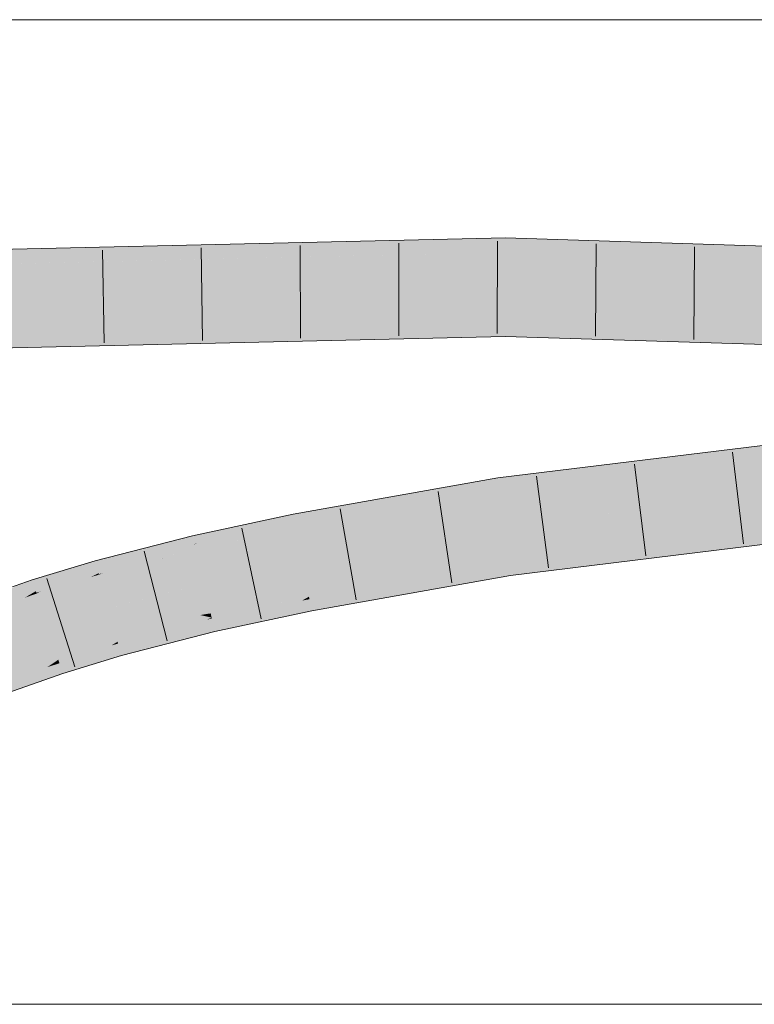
# Model space of a CAD drawing. Extents: x -620 to 3480, y 62 to 1112.
# Tile 201 of 256: x 174.73 to 176.59, y 800.02 to 802.52. Entities that reach past the tile are written whole.
import ezdxf

# ---------------------------------------------------------------- set-up
doc = ezdxf.new("R2010")
doc.units = 0
doc.layers.get('0').update_dxf_attribs({"lineweight": 13})
doc.layers.add('E_Detail_Linie_Text_Bem', color=7, linetype='Continuous', lineweight=13)
doc.layers.add('E_Leerrohr 32-A06GA2TS8I', color=7, linetype='Continuous', lineweight=9, true_color=0x00b300)
doc.layers.add('E_Leerrohr 32-Shading', color=7, linetype='Continuous', lineweight=9, true_color=0x00b300)

# ---------------------------------------------------------------- blocks, each defined once
blk = doc.blocks.new('Shading-A06GA2BD8I', base_point=(267.5466918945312, 773.5089721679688))
at = {"layer": 'E_Leerrohr 32-Shading', "color": 96, "true_color": 0x007b00}
for points in [[(172.6304168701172, 801.847900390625), (175.9599456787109, 801.9613037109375), (172.7026977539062, 801.8507080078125)], [(172.6304168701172, 801.847900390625), (175.2632293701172, 801.9086303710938), (175.9599456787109, 801.9613037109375), (175.9598541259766, 801.9314575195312)], [(172.7026977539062, 801.8507080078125), (175.9599456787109, 801.9613037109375), (174.8788757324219, 801.9364013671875)], [(175.9599456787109, 801.9613037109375), (175.9598388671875, 801.9246826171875), (179.0195922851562, 801.864501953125), (179.0178985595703, 801.827880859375)], [(172.5945129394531, 801.8470458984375), (172.7026977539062, 801.8507080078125), (173.3256072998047, 801.9005126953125), (174.8788757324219, 801.9364013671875)], [(175.2632293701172, 801.9086303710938), (175.9598388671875, 801.9246826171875), (175.9598541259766, 801.9314575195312)], [(174.1028442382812, 801.6846313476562), (175.9593048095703, 801.7479248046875), (172.6048278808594, 801.6705932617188)], [(175.9591979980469, 801.7113037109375), (175.9593048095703, 801.7479248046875), (175.2764129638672, 801.695556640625), (174.1028442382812, 801.6846313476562)], [(175.9593048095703, 801.7479248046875), (175.9591979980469, 801.7114868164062), (177.5789642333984, 801.6782836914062)], [(179.0095520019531, 801.64892578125), (179.0096740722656, 801.6513061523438), (177.5789642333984, 801.6782836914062), (175.9593048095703, 801.7479248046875)], [(178.2740478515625, 801.6640014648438), (175.9591979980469, 801.7114868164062), (177.1169891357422, 801.6746215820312), (175.9591979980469, 801.7113037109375)], [(174.1028442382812, 801.6846313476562), (172.6482849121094, 801.635009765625), (175.2764129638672, 801.695556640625)], [(177.4354095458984, 801.5355834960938), (175.9403839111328, 801.35205078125), (178.2801971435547, 801.6024780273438), (175.9452056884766, 801.3157348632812)], [(175.9684448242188, 801.1405029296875), (175.9732666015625, 801.1041870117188), (178.2953338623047, 801.4263916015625), (178.2984619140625, 801.389892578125)], [(175.4252777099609, 801.2411499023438), (175.9403839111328, 801.35205078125), (175.7611389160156, 801.3202514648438)], [(175.4252777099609, 801.2411499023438), (175.4273376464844, 801.230224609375), (175.9403839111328, 801.35205078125), (175.6986999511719, 801.2916259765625)], [(175.9411163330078, 801.346435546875), (175.9403839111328, 801.35205078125), (175.6986999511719, 801.2916259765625)], [(175.9452056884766, 801.3157348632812), (175.9411163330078, 801.346435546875), (175.4285125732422, 801.22412109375), (175.6986999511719, 801.2916259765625)], [(175.7611389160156, 801.3202514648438), (175.5042724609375, 801.2747192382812), (175.4252777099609, 801.2411499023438), (175.4227142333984, 801.254638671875)], [(175.4273376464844, 801.230224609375), (175.4285125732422, 801.22412109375), (175.6986999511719, 801.2916259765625)], [(175.35546875, 801.23583984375), (175.4216766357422, 801.2600708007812), (175.1672515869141, 801.1974487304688), (175.2699432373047, 801.2274169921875)], [(175.4252777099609, 801.2411499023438), (175.4227142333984, 801.254638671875), (175.2171173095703, 801.1851806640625), (175.35546875, 801.23583984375)], [(175.4227142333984, 801.254638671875), (175.4216766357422, 801.2600708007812), (175.35546875, 801.23583984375)], [(175.5042724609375, 801.2747192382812), (175.4216766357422, 801.2600708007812), (175.4227142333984, 801.254638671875)], [(175.2699432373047, 801.2274169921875), (175.1654815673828, 801.2049560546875), (175.1672515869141, 801.1974487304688)], [(175.35546875, 801.23583984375), (175.1672515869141, 801.1974487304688), (175.17041015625, 801.1840209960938)], [(175.35546875, 801.23583984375), (175.1787414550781, 801.1864013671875), (175.1729431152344, 801.1732788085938), (175.1706390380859, 801.1830444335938)], [(175.35546875, 801.23583984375), (175.1729431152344, 801.1732788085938), (175.2171173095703, 801.1851806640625)], [(175.3807830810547, 801.2291870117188), (175.2171173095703, 801.1851806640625), (175.3241119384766, 801.2081298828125)], [(175.2827301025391, 801.1927490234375), (175.4285125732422, 801.22412109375), (175.4273376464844, 801.230224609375)], [(175.4273376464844, 801.230224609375), (175.3241119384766, 801.2081298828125), (175.2828979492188, 801.1927490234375)], [(175.4252777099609, 801.2411499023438), (175.3807830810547, 801.2291870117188), (175.4273376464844, 801.230224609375), (175.3241119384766, 801.2081298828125)], [(175.0204925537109, 801.154052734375), (175.0725708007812, 801.166259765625), (175.0833435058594, 801.1838989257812), (175.1654815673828, 801.2049560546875)], [(175.1672515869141, 801.1974487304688), (175.1654815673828, 801.2049560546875), (175.0725708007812, 801.166259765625)], [(175.3241119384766, 801.2081298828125), (175.2171173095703, 801.1851806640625), (175.2827301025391, 801.1927490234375), (175.1738739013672, 801.1693115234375)], [(175.3241119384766, 801.2081298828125), (175.2827301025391, 801.1927490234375), (175.2828979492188, 801.1927490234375)], [(175.0557403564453, 801.1767578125), (174.9190368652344, 801.1417236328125), (174.9220123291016, 801.1309204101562)], [(174.9220123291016, 801.1309204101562), (175.0204925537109, 801.154052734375), (175.0557403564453, 801.1767578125), (175.0833435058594, 801.1838989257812)], [(175.17041015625, 801.1840209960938), (175.1672515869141, 801.1974487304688), (174.9400939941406, 801.1111450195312), (175.0725708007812, 801.166259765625)], [(175.17041015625, 801.1840209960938), (174.9400939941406, 801.1111450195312), (175.1706390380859, 801.1830444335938), (175.1072235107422, 801.1557006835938)], [(175.1072235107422, 801.1557006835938), (175.1729431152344, 801.1732788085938), (175.1706390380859, 801.1830444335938)], [(175.1787414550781, 801.1864013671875), (175.17041015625, 801.1840209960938), (175.1706390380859, 801.1830444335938)], [(175.1729431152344, 801.1732788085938), (175.1738739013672, 801.1693115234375), (175.2171173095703, 801.1851806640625)], [(174.9255828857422, 801.1178588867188), (174.9867553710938, 801.1380004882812), (174.9220123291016, 801.1309204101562), (175.0204925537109, 801.154052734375)], [(175.0725708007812, 801.166259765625), (174.9867553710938, 801.1380004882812), (174.9284515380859, 801.107421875), (174.9277496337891, 801.1099853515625)], [(175.0725708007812, 801.166259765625), (174.9284515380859, 801.107421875), (174.9400939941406, 801.1111450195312)], [(175.1072235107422, 801.1557006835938), (174.9400939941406, 801.1111450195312), (175.0868835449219, 801.14697265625), (174.9287414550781, 801.1063842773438)], [(174.9867553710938, 801.1380004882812), (175.0725708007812, 801.166259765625), (175.0204925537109, 801.154052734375)], [(175.0868835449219, 801.14697265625), (175.1738739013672, 801.1693115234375), (175.1729431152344, 801.1732788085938)], [(175.1072235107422, 801.1557006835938), (175.0868835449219, 801.14697265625), (175.0870666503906, 801.1470336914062)], [(175.1729431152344, 801.1732788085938), (175.1072235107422, 801.1557006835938), (175.0870666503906, 801.1470336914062)], [(174.7619476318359, 801.0841674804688), (174.8312835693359, 801.0991821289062), (174.8631286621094, 801.124755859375), (174.8946685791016, 801.1343383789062)], [(174.9255828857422, 801.1178588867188), (174.9220123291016, 801.1309204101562), (174.7805023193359, 801.0640869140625), (174.8507232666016, 801.1033935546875)], [(174.8312835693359, 801.0991821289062), (174.8507232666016, 801.1033935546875), (174.8946685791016, 801.1343383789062), (174.9190368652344, 801.1417236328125)], [(174.9220123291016, 801.1309204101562), (174.9190368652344, 801.1417236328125), (174.8507232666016, 801.1033935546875)], [(174.9867553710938, 801.1380004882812), (174.9255828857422, 801.1178588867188), (174.9277496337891, 801.1099853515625)], [(175.7294616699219, 801.076416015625), (175.9684448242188, 801.1405029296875), (175.4637908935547, 801.0382690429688), (175.4614868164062, 801.0504150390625)], [(175.9723205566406, 801.1112670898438), (175.9684448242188, 801.1405029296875), (175.7294616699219, 801.076416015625)], [(174.8631286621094, 801.124755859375), (174.7590026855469, 801.0932006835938), (174.7619476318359, 801.0841674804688)], [(174.8507232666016, 801.1033935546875), (174.8118286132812, 801.0884399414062), (174.7698059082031, 801.0601196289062), (174.7684020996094, 801.0643920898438)], [(174.8507232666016, 801.1033935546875), (174.7698059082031, 801.0601196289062), (174.7805023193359, 801.0640869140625)], [(174.9143981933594, 801.1033325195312), (174.7805023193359, 801.0640869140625), (174.9078521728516, 801.1000366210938), (174.7703704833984, 801.058349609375)], [(174.9255828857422, 801.1178588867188), (174.7805023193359, 801.0640869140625), (174.9277496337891, 801.1099853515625), (174.9143981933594, 801.1033325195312)], [(174.8118286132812, 801.0884399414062), (174.8507232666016, 801.1033935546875), (174.8312835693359, 801.0991821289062)], [(174.9078521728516, 801.1000366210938), (174.9287414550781, 801.1063842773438), (174.9284515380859, 801.107421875)], [(174.9143981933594, 801.1033325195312), (174.9078521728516, 801.1000366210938), (174.9080505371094, 801.1001586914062)], [(174.9284515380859, 801.107421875), (174.9143981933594, 801.1033325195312), (174.9080505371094, 801.1001586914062)], [(174.9143981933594, 801.1033325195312), (174.9284515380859, 801.107421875), (174.9277496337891, 801.1099853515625)], [(174.9284515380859, 801.107421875), (174.9287414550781, 801.1063842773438), (174.9400939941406, 801.1111450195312)], [(175.8171691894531, 801.0764770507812), (175.9732666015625, 801.1041870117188), (175.7294616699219, 801.076416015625), (175.9723205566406, 801.1112670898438)], [(174.7662811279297, 801.0708618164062), (174.7619476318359, 801.0841674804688), (174.6312713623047, 801.0128784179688), (174.7023620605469, 801.0576171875)], [(174.6732177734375, 801.0494384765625), (174.7023620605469, 801.0576171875), (174.7192840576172, 801.0792236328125), (174.7590026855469, 801.0932006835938)], [(174.7619476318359, 801.0841674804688), (174.7590026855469, 801.0932006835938), (174.7023620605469, 801.0576171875)], [(174.7662811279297, 801.0708618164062), (174.8118286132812, 801.0884399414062), (174.7619476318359, 801.0841674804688), (174.8312835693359, 801.0991821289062)], [(174.8118286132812, 801.0884399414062), (174.7662811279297, 801.0708618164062), (174.7684020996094, 801.0643920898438)], [(175.4654235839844, 801.0297241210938), (175.6436309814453, 801.0534057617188), (175.4637908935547, 801.0382690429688), (175.7294616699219, 801.076416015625)], [(175.6436309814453, 801.0534057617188), (175.5574645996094, 801.0303344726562), (175.8171691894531, 801.0764770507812)], [(175.8171691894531, 801.0764770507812), (175.7294616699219, 801.076416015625), (175.6436309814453, 801.0534057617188)], [(174.748779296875, 801.0529174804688), (174.6312713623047, 801.0128784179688), (174.7393951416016, 801.0474853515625), (174.6190338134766, 801.0051879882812)], [(174.7662811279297, 801.0708618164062), (174.6312713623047, 801.0128784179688), (174.7684020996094, 801.0643920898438), (174.748779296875, 801.0529174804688)], [(174.7393951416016, 801.0474853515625), (174.7703704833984, 801.058349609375), (174.7698059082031, 801.0601196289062)], [(174.748779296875, 801.0529174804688), (174.7393951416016, 801.0474853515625), (174.7396087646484, 801.047607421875)], [(174.7698059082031, 801.0601196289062), (174.748779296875, 801.0529174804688), (174.7396087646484, 801.047607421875)], [(174.748779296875, 801.0529174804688), (174.7698059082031, 801.0601196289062), (174.7684020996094, 801.0643920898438)], [(174.7698059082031, 801.0601196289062), (174.7703704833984, 801.058349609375), (174.7805023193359, 801.0640869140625)], [(175.4439392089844, 801.0403442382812), (175.4614868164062, 801.0504150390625), (175.2149200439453, 800.9951171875), (175.2144165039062, 800.9972534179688)], [(175.4627075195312, 801.0440063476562), (175.4614868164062, 801.0504150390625), (175.4439392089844, 801.0403442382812)], [(175.5574645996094, 801.0303344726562), (175.6436309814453, 801.0534057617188), (175.4673919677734, 801.0193481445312), (175.4654235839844, 801.0297241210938)], [(175.2157440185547, 800.9915771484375), (175.4290466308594, 801.03173828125), (175.2149200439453, 800.9951171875), (175.4439392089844, 801.0403442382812)], [(175.2171173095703, 800.9857177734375), (175.4078521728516, 801.01953125), (175.2157440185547, 800.9915771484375), (175.4290466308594, 801.03173828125)], [(175.3832244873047, 801.00537109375), (175.4673919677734, 801.0193481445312), (175.4078521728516, 801.01953125), (175.4654235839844, 801.0297241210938)], [(175.4078521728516, 801.01953125), (175.4654235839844, 801.0297241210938), (175.4290466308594, 801.03173828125), (175.4637908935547, 801.0382690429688)], [(175.4290466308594, 801.03173828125), (175.4637908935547, 801.0382690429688), (175.4439392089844, 801.0403442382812), (175.4627075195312, 801.0440063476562)], [(175.4673919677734, 801.0193481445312), (175.4683227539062, 801.0144653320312), (175.5574645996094, 801.0303344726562)], [(175.2189178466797, 800.9780883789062), (175.3832244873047, 801.00537109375), (175.2171173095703, 800.9857177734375), (175.4078521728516, 801.01953125)], [(175.357666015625, 800.9906616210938), (175.3832244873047, 801.00537109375), (175.2209625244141, 800.9694213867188), (175.2189178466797, 800.9780883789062)], [(175.4683227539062, 801.0144653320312), (175.4673919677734, 801.0193481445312), (175.357666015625, 800.9906616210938), (175.3832244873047, 801.00537109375)], [(175.2023162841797, 800.9920043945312), (175.2144165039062, 800.9972534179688), (174.9755859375, 800.9359130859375)], [(174.9759521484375, 800.9345703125), (175.1841583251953, 800.9840698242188), (174.9755859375, 800.9359130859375), (175.2023162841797, 800.9920043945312)], [(174.9768524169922, 800.9313354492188), (175.1563720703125, 800.9719848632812), (174.9759521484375, 800.9345703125), (175.1841583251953, 800.9840698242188)], [(175.0887451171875, 800.9425659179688), (175.2209625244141, 800.9694213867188), (175.1231384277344, 800.95751953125), (175.2189178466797, 800.9780883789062)], [(175.1231384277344, 800.95751953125), (175.2189178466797, 800.9780883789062), (175.1563720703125, 800.9719848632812), (175.2171173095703, 800.9857177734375)], [(175.1563720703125, 800.9719848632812), (175.2171173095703, 800.9857177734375), (175.1841583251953, 800.9840698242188), (175.2157440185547, 800.9915771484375)], [(175.1841583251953, 800.9840698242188), (175.2157440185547, 800.9915771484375), (175.2023162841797, 800.9920043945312), (175.2149200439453, 800.9951171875)], [(175.2149200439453, 800.9951171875), (175.2144165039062, 800.9972534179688), (175.2023162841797, 800.9920043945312)], [(175.2209625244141, 800.9694213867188), (175.2228088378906, 800.9616088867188), (175.357666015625, 800.9906616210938)], [(174.9782104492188, 800.9263916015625), (175.1231384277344, 800.95751953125), (174.9768524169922, 800.9313354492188), (175.1563720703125, 800.9719848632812)], [(174.9798583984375, 800.92041015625), (175.0887451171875, 800.9425659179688), (174.9782104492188, 800.9263916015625), (175.1231384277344, 800.95751953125)], [(175.1720886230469, 800.9486083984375), (175.2228088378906, 800.9616088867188), (175.0887451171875, 800.9425659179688), (175.2209625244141, 800.9694213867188)], [(174.9708251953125, 800.93310546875), (174.9755859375, 800.9359130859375), (174.8252563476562, 800.8903198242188)], [(174.8257751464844, 800.8887939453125), (174.9601135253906, 800.9266357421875), (174.8252563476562, 800.8903198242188), (174.9708251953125, 800.93310546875)], [(174.8268280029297, 800.8855590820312), (174.9447021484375, 800.9173583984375), (174.8257751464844, 800.8887939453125), (174.9601135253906, 800.9266357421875)], [(174.9271697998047, 800.9067993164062), (174.9798583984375, 800.92041015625), (174.9447021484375, 800.9173583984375), (174.9782104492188, 800.9263916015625)], [(174.9447021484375, 800.9173583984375), (174.9782104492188, 800.9263916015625), (174.9601135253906, 800.9266357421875), (174.9768524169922, 800.9313354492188)], [(174.9601135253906, 800.9266357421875), (174.9768524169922, 800.9313354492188), (174.9708251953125, 800.93310546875), (174.9759521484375, 800.9345703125)], [(174.9759521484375, 800.9345703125), (174.9755859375, 800.9359130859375), (174.9708251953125, 800.93310546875)], [(174.9820709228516, 800.912353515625), (175.0484161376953, 800.9249877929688), (174.9798583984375, 800.92041015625), (175.0887451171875, 800.9425659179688)], [(175.0484161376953, 800.9249877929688), (175.0027008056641, 800.9050903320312), (175.1720886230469, 800.9486083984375)], [(175.1720886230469, 800.9486083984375), (175.0887451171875, 800.9425659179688), (175.0484161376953, 800.9249877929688)], [(174.8282165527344, 800.8812866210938), (174.9271697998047, 800.9067993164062), (174.8268280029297, 800.8855590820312), (174.9447021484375, 800.9173583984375)], [(174.8302154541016, 800.8751831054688), (174.9050140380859, 800.8934936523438), (174.8282165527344, 800.8812866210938), (174.9271697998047, 800.9067993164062)], [(174.9852905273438, 800.900634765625), (174.9849243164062, 800.9019775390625), (174.8473358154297, 800.8587646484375), (174.8783111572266, 800.87744140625)], [(174.8783111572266, 800.87744140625), (174.9849243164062, 800.9019775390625), (174.9050140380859, 800.8934936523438), (174.9820709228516, 800.912353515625)], [(174.9050140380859, 800.8934936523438), (174.9820709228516, 800.912353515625), (174.9271697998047, 800.9067993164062), (174.9798583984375, 800.92041015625)], [(175.0027008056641, 800.9050903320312), (175.0484161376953, 800.9249877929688), (174.9849243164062, 800.9019775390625), (174.9820709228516, 800.912353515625)], [(174.9849243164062, 800.9019775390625), (174.9852905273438, 800.900634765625), (175.0027008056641, 800.9050903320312)], [(174.8200988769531, 800.8868408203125), (174.8252563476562, 800.8903198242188), (174.6819000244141, 800.8399658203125)], [(174.6824951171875, 800.8384399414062), (174.8102111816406, 800.880126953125), (174.6819000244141, 800.8399658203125), (174.8200988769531, 800.8868408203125)], [(174.6834869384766, 800.8358154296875), (174.7978057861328, 800.8717041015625), (174.6824951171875, 800.8384399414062), (174.8102111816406, 800.880126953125)], [(174.7602233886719, 800.8462524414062), (174.8329010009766, 800.866943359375), (174.7811584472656, 800.8604736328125), (174.8302154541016, 800.8751831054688)], [(174.7811584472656, 800.8604736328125), (174.8302154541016, 800.8751831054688), (174.7978057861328, 800.8717041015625), (174.8282165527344, 800.8812866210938)], [(174.7978057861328, 800.8717041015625), (174.8282165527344, 800.8812866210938), (174.8102111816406, 800.880126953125), (174.8268280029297, 800.8855590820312)], [(174.8102111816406, 800.880126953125), (174.8268280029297, 800.8855590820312), (174.8200988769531, 800.8868408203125), (174.8257751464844, 800.8887939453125)], [(174.8257751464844, 800.8887939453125), (174.8252563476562, 800.8903198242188), (174.8200988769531, 800.8868408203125)], [(174.8329010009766, 800.866943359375), (174.8783111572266, 800.87744140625), (174.8302154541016, 800.8751831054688), (174.9050140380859, 800.8934936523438)], [(174.8473358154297, 800.8587646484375), (174.8783111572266, 800.87744140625), (174.8363494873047, 800.8564453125), (174.8329010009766, 800.866943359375)], [(174.6850891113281, 800.8316040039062), (174.7811584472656, 800.8604736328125), (174.6834869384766, 800.8358154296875), (174.7978057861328, 800.8717041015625)], [(174.6874084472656, 800.8255004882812), (174.7602233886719, 800.8462524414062), (174.6850891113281, 800.8316040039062), (174.7811584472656, 800.8604736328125)], [(174.8366394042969, 800.8555297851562), (174.8363494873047, 800.8564453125), (174.7064819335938, 800.809814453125), (174.7351837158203, 800.8292846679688)], [(174.7351837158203, 800.8292846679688), (174.8363494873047, 800.8564453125), (174.7602233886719, 800.8462524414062), (174.8329010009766, 800.866943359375)], [(174.8363494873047, 800.8564453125), (174.8366394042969, 800.8555297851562), (174.8473358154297, 800.8587646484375)], [(174.6905364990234, 800.8173217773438), (174.7351837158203, 800.8292846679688), (174.6874084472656, 800.8255004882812), (174.7602233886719, 800.8462524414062)], [(174.7064819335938, 800.809814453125), (174.7351837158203, 800.8292846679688), (174.6945190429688, 800.8068237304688), (174.6905364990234, 800.8173217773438)]]:
    blk.add_solid(points, dxfattribs=at)
at = {"layer": 'E_Leerrohr 32-Shading', "color": 94, "true_color": 0x00ac00}
for points in [[(172.5945129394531, 801.8470458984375), (172.5996704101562, 801.7588500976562), (175.9598388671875, 801.9246826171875), (175.9595642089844, 801.8363037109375)], [(175.9598388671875, 801.9246826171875), (175.9595642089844, 801.8363037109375), (179.0178985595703, 801.827880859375), (179.0137786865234, 801.7396240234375)], [(172.5996704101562, 801.7588500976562), (172.6048278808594, 801.6705932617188), (175.9595642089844, 801.8363037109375), (175.9593048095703, 801.7479248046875)], [(176.619140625, 801.8154296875), (175.9595642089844, 801.8363037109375), (179.0096740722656, 801.6513061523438), (175.9593048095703, 801.7479248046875)], [(175.9452056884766, 801.3157348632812), (175.9568328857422, 801.2280883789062), (178.2801971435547, 801.6024780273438), (178.2877655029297, 801.514404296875)], [(177.3511657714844, 801.3993530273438), (175.9568328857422, 801.2280883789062), (178.2953338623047, 801.4263916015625), (175.9684448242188, 801.1405029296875)], [(175.4285125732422, 801.22412109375), (175.4449920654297, 801.1372680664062), (175.9452056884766, 801.3157348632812), (175.9568328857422, 801.2280883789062)], [(175.9568328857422, 801.2280883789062), (175.4449920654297, 801.1372680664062), (175.9684448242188, 801.1405029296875), (175.4552612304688, 801.0831909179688)], [(175.1738739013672, 801.1693115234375), (175.1941375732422, 801.083251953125), (175.4285125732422, 801.22412109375), (175.4449920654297, 801.1372680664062)], [(174.9287414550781, 801.1063842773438), (174.9521636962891, 801.0211791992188), (175.1738739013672, 801.1693115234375), (175.1941375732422, 801.083251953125)], [(175.4449920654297, 801.1372680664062), (175.1941375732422, 801.083251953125), (175.4552612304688, 801.0831909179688), (175.2004089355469, 801.056640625)], [(175.4552612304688, 801.0831909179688), (175.4614868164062, 801.0504150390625), (175.9684448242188, 801.1405029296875)], [(174.7703704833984, 801.058349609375), (174.7978210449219, 800.974365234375), (174.9287414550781, 801.1063842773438), (174.9521636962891, 801.0211791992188)], [(175.1941375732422, 801.083251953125), (175.0248413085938, 801.039794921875), (175.2004089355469, 801.056640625)], [(175.4552612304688, 801.0831909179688), (175.2004089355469, 801.056640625), (175.4611206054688, 801.0503540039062), (175.2118835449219, 801.0079956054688)], [(175.4552612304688, 801.0831909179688), (175.4611206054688, 801.0503540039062), (175.4614868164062, 801.0504150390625)], [(174.6190338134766, 801.0051879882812), (174.6504669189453, 800.922607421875), (174.7703704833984, 801.058349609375), (174.7978210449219, 800.974365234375)], [(175.2004089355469, 801.056640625), (175.0248413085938, 801.039794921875), (175.2118835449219, 801.0079956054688), (175.185546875, 801.0037231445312)], [(175.2118835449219, 801.0079956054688), (175.2144165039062, 800.9972534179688), (175.4611206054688, 801.0503540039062)], [(175.185546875, 801.0037231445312), (175.0248413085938, 801.039794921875), (174.9666748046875, 800.9683227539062), (174.9521636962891, 801.0211791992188)], [(174.9521636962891, 801.0211791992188), (174.7978210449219, 800.974365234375), (174.9666748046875, 800.9683227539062), (174.8077087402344, 800.944091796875)], [(175.2144165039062, 800.9972534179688), (175.185546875, 801.0037231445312), (174.9724884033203, 800.9472045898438), (174.9666748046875, 800.9683227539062)], [(175.185546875, 801.0037231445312), (175.2144165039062, 800.9972534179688), (175.2118835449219, 801.0079956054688)], [(174.9755859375, 800.9359130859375), (175.2144165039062, 800.9972534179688), (174.9724884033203, 800.9472045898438)], [(174.6504669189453, 800.922607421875), (174.6819000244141, 800.8399658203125), (174.7978210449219, 800.974365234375), (174.8252563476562, 800.8903198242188)], [(174.8077087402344, 800.944091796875), (174.8252563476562, 800.8903198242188), (174.9666748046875, 800.9683227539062), (174.9755859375, 800.9359130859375)]]:
    blk.add_solid(points, dxfattribs=at)
blk = doc.blocks.new('Referenz-A06GA2TU8I')
at = {"layer": 'E_Detail_Linie_Text_Bem', "linetype": 'Continuous', "ltscale": 0.13}
for p, q in [((153.7313418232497, 802.5153769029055), (187.8313418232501, 802.5153769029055)), ((187.8313418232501, 800.0153769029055), (159.8313418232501, 800.0153769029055))]:
    blk.add_line(p, q, dxfattribs=at)
at = {"layer": 'E_Leerrohr 32-A06GA2TS8I', "linetype": 'Continuous', "ltscale": 0.13}
for p, q in [((172.592378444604, 801.8836108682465), (175.9599432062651, 801.9613191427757)), ((175.9390273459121, 801.7183534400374), (175.9396445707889, 801.9533526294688)), ((175.9599432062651, 801.9613191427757), (179.0195983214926, 801.8644732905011)), ((174.9414378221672, 801.6953085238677), (174.9377658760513, 801.9302798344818)), ((175.1908350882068, 801.7010660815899), (175.188235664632, 801.9360517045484)), ((175.4402324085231, 801.7068260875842), (175.4387053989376, 801.9418211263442)), ((175.6896298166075, 801.7125885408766), (175.6891750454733, 801.9475881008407)), ((176.1884787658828, 801.7115502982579), (176.1899521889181, 801.9465456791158)), ((176.4379348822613, 801.7036414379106), (176.4402455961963, 801.938630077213)), ((172.6069593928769, 801.6340364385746), (175.9591942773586, 801.7113202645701)), ((175.9591942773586, 801.7113202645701), (179.0079644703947, 801.6147441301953)), ((175.9403869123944, 801.3520205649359), (178.2770546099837, 801.6389678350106)), ((176.5643026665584, 801.1843429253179), (176.5361340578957, 801.4176485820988)), ((175.9732670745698, 801.1041922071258), (178.2984660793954, 801.3898864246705)), ((176.3167405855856, 801.153933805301), (176.2874261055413, 801.3870982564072)), ((175.4216796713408, 801.2600746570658), (175.9403869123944, 801.3520205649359)), ((176.0691780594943, 801.1235274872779), (176.0387185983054, 801.3565451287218)), ((175.8243713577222, 801.0853073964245), (175.7896672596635, 801.3177307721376)), ((175.1654806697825, 801.2049488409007), (175.4216796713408, 801.2600746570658)), ((175.5813280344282, 801.0421281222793), (175.5404037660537, 801.2735372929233)), ((174.9190388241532, 801.1417001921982), (175.1654806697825, 801.2049488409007)), ((175.3401547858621, 800.9945139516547), (175.2911224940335, 801.2243417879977)), ((175.1014265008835, 800.9381724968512), (175.0433096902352, 801.1658728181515)), ((174.7589952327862, 801.0931791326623), (174.9190388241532, 801.1417001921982)), ((175.4683190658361, 801.0144636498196), (175.9732670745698, 801.1041922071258)), ((174.6060179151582, 801.0394337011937), (174.7589952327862, 801.0931791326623)), ((174.867005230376, 800.8725658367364), (174.7963612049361, 801.0966962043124)), ((175.2228054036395, 800.9616098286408), (175.4683190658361, 801.0144636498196)), ((174.9852879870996, 800.900637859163), (175.2228054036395, 800.9616098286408)), ((174.8366328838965, 800.8555399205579), (174.9852879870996, 800.900637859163)), ((174.6949186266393, 800.8057744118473), (174.8366328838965, 800.8555399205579))]:
    blk.add_line(p, q, dxfattribs=at)

msp = doc.modelspace()

# ---------------------------------------------------------------- block references
at = {"color": 8, "lineweight": 25, "ltscale": 0.25, "true_color": 0x808080}
msp.add_blockref('Referenz-A06GA2TU8I', (0, 0), dxfattribs=at)
msp.add_blockref('Shading-A06GA2BD8I', (267.5466918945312, 773.5089721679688))

doc.saveas('drawing.dxf')
